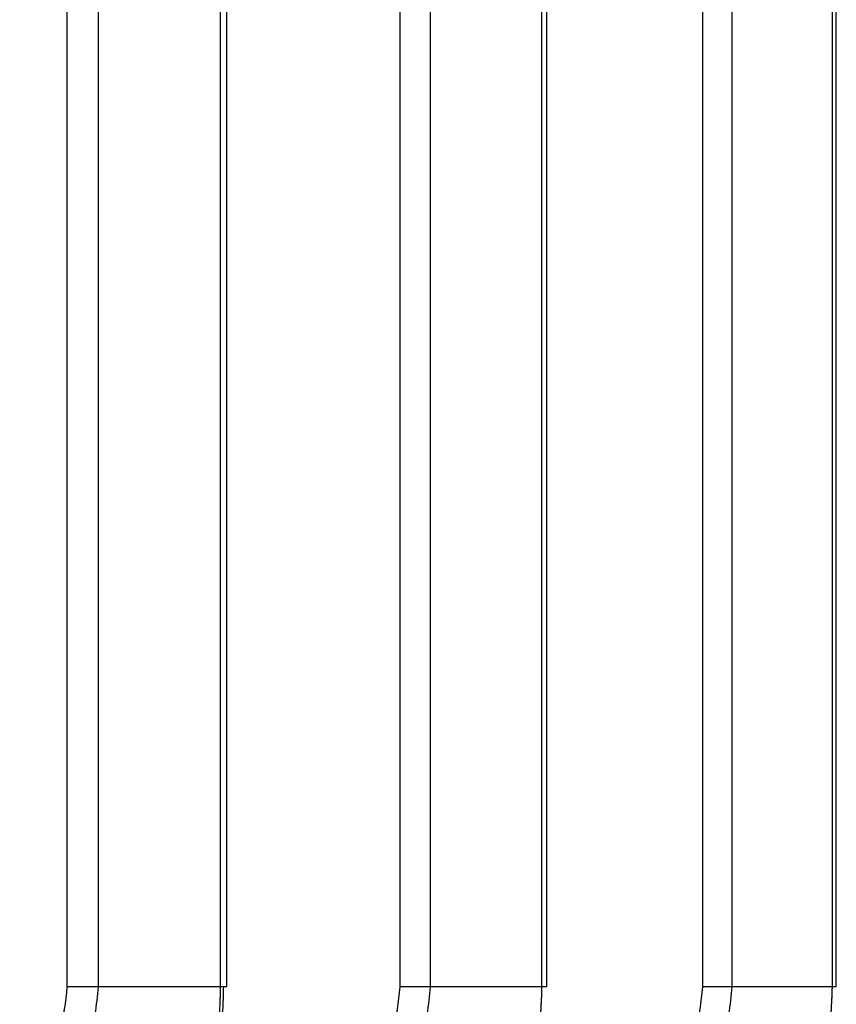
# Paper-space layout 'Dim Drawing' of a CAD drawing. Header units: inches. Extents: x 0.1 to 16.9, y 0.1 to 10.9.
# Tile 59 of 256: x 3.036328 to 3.03717, y 3.668759 to 3.669775. Entities that reach past the tile are written whole.
import ezdxf

# ---------------------------------------------------------------- set-up
doc = ezdxf.new("R2010")
doc.units = ezdxf.units.IN
doc.header["$MEASUREMENT"] = 0
doc.linetypes.add('PHANTOM', pattern=[0.49999999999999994, 0.25, -0.05, 0.05, -0.05, 0.05, -0.05])

psp = doc.layouts.new('Dim Drawing')

# ---------------------------------------------------------------- linework, layer by layer
at = {"color": 7, "linetype": 'Continuous', "lineweight": 25}
for p, q in [((3.036376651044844, 3.668777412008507), (3.036376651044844, 3.6731669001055)), ((3.036408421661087, 3.6731669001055), (3.036408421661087, 3.668777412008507)), ((3.036534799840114, 3.668777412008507), (3.036534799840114, 3.6731669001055)), ((3.03654109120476, 3.668777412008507), (3.03654109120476, 3.6731669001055)), ((3.036719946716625, 3.668777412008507), (3.036719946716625, 3.6731669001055)), ((3.036750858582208, 3.6731669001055), (3.036750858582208, 3.668777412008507)), ((3.036866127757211, 3.668777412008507), (3.036866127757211, 3.6731669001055)), ((3.036871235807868, 3.668777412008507), (3.036871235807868, 3.6731669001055)), ((3.037031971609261, 3.668777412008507), (3.037031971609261, 3.6731669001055)), ((3.037061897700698, 3.6731669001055), (3.037061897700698, 3.668777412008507)), ((3.037165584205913, 3.668777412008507), (3.037165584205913, 3.6731669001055)), ((3.037169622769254, 3.668777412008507), (3.037169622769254, 3.6731669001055)), ((3.036408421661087, 3.668777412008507), (3.036376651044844, 3.668777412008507)), ((3.036534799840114, 3.668777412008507), (3.036408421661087, 3.668777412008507)), ((3.03654109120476, 3.668777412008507), (3.036534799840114, 3.668777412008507)), ((3.036750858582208, 3.668777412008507), (3.036719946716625, 3.668777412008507)), ((3.036866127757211, 3.668777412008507), (3.036750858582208, 3.668777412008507)), ((3.036871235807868, 3.668777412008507), (3.036866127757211, 3.668777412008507)), ((3.037061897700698, 3.668777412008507), (3.037031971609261, 3.668777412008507)), ((3.037165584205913, 3.668777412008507), (3.037061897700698, 3.668777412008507)), ((3.037169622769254, 3.668777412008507), (3.037165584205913, 3.668777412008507))]:
    psp.add_line(p, q, dxfattribs=at)
at = {"color": 7, "linetype": 'PHANTOM', "lineweight": 18}
for p, q in [((3.036376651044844, 3.668777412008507), (3.036376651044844, 3.6731669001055)), ((3.036376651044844, 3.668777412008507), (3.036376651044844, 3.6731669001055)), ((3.036376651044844, 3.668777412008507), (3.036376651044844, 3.6731669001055)), ((3.036408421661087, 3.6731669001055), (3.036408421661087, 3.668777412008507)), ((3.036408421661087, 3.6731669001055), (3.036408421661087, 3.668777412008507)), ((3.036408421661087, 3.6731669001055), (3.036408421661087, 3.668777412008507)), ((3.036534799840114, 3.668777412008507), (3.036534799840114, 3.6731669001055)), ((3.036534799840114, 3.668777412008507), (3.036534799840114, 3.6731669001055)), ((3.036534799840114, 3.668777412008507), (3.036534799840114, 3.6731669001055)), ((3.03654109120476, 3.668777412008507), (3.03654109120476, 3.6731669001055)), ((3.03654109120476, 3.668777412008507), (3.03654109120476, 3.6731669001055)), ((3.03654109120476, 3.668777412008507), (3.03654109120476, 3.6731669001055)), ((3.036719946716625, 3.668777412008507), (3.036719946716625, 3.6731669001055)), ((3.036719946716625, 3.668777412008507), (3.036719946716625, 3.6731669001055)), ((3.036719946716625, 3.668777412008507), (3.036719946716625, 3.6731669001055)), ((3.036750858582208, 3.6731669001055), (3.036750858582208, 3.668777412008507)), ((3.036750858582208, 3.6731669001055), (3.036750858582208, 3.668777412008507)), ((3.036750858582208, 3.6731669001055), (3.036750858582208, 3.668777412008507)), ((3.036866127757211, 3.668777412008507), (3.036866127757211, 3.6731669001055)), ((3.036866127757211, 3.668777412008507), (3.036866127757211, 3.6731669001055)), ((3.036866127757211, 3.668777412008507), (3.036866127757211, 3.6731669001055)), ((3.036871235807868, 3.668777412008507), (3.036871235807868, 3.6731669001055)), ((3.036871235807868, 3.668777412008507), (3.036871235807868, 3.6731669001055)), ((3.036871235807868, 3.668777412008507), (3.036871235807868, 3.6731669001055)), ((3.037031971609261, 3.668777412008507), (3.037031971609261, 3.6731669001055)), ((3.037031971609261, 3.668777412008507), (3.037031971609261, 3.6731669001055)), ((3.037031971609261, 3.668777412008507), (3.037031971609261, 3.6731669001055)), ((3.037061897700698, 3.6731669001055), (3.037061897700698, 3.668777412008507)), ((3.037061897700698, 3.6731669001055), (3.037061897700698, 3.668777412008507)), ((3.037061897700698, 3.6731669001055), (3.037061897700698, 3.668777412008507)), ((3.037165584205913, 3.668777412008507), (3.037165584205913, 3.6731669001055)), ((3.037165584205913, 3.668777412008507), (3.037165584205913, 3.6731669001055)), ((3.037165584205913, 3.668777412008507), (3.037165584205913, 3.6731669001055)), ((3.037169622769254, 3.668777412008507), (3.037169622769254, 3.6731669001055)), ((3.037169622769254, 3.668777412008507), (3.037169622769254, 3.6731669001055)), ((3.037169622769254, 3.668777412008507), (3.037169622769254, 3.6731669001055)), ((3.036408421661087, 3.668777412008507), (3.036376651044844, 3.668777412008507)), ((3.036408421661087, 3.668777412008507), (3.036376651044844, 3.668777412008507)), ((3.036408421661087, 3.668777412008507), (3.036376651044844, 3.668777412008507)), ((3.036534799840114, 3.668777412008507), (3.036408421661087, 3.668777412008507)), ((3.036534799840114, 3.668777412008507), (3.036408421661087, 3.668777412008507)), ((3.036534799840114, 3.668777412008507), (3.036408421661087, 3.668777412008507)), ((3.03654109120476, 3.668777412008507), (3.036534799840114, 3.668777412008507)), ((3.03654109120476, 3.668777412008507), (3.036534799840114, 3.668777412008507)), ((3.03654109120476, 3.668777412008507), (3.036534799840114, 3.668777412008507)), ((3.036750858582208, 3.668777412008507), (3.036719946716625, 3.668777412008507)), ((3.036750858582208, 3.668777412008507), (3.036719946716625, 3.668777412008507)), ((3.036750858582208, 3.668777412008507), (3.036719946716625, 3.668777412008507)), ((3.036866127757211, 3.668777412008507), (3.036750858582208, 3.668777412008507)), ((3.036866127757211, 3.668777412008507), (3.036750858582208, 3.668777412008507)), ((3.036866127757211, 3.668777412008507), (3.036750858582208, 3.668777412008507)), ((3.036871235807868, 3.668777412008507), (3.036866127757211, 3.668777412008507)), ((3.036871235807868, 3.668777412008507), (3.036866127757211, 3.668777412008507)), ((3.036871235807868, 3.668777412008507), (3.036866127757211, 3.668777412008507)), ((3.037061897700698, 3.668777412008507), (3.037031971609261, 3.668777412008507)), ((3.037061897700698, 3.668777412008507), (3.037031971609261, 3.668777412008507)), ((3.037061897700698, 3.668777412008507), (3.037031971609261, 3.668777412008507)), ((3.037165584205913, 3.668777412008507), (3.037061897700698, 3.668777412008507)), ((3.037165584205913, 3.668777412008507), (3.037061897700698, 3.668777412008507)), ((3.037165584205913, 3.668777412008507), (3.037061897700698, 3.668777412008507)), ((3.037169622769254, 3.668777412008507), (3.037165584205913, 3.668777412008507)), ((3.037169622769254, 3.668777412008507), (3.037165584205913, 3.668777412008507)), ((3.037169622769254, 3.668777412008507), (3.037165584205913, 3.668777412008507))]:
    psp.add_line(p, q, dxfattribs=at)
at = {"color": 7, "linetype": 'Continuous', "lineweight": 25}
for points, knots in [([(3.036327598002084, 3.66867069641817), (3.036334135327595, 3.668677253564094), (3.036351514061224, 3.66869468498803), (3.036371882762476, 3.668730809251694), (3.036375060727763, 3.668761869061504), (3.036376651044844, 3.668777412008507)], [0, 0, 0, 0, 0.2315050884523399, 0.6154298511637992, 1, 1, 1, 1]), ([(3.036408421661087, 3.668777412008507), (3.036406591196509, 3.668758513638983), (3.036402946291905, 3.668720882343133), (3.036379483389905, 3.668676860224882), (3.036359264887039, 3.668655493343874), (3.036351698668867, 3.668647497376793)], [0, 0, 0, 0, 0.3869935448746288, 0.770599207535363, 1, 1, 1, 1]), ([(3.036504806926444, 3.668647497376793), (3.036511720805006, 3.66866239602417), (3.036525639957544, 3.668692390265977), (3.036533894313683, 3.668740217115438), (3.036534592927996, 3.668768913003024), (3.036534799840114, 3.668777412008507)], [0, 0, 0, 0, 0.4099050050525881, 0.8252285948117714, 1, 1, 1, 1]), ([(3.036537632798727, 3.668777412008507), (3.036537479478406, 3.668770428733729), (3.03653696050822, 3.668746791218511), (3.036530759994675, 3.668707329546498), (3.036520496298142, 3.668682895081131), (3.036515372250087, 3.66867069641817)], [0, 0, 0, 0, 0.1735354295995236, 0.5873958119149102, 1, 1, 1, 1]), ([(3.036670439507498, 3.66867069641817), (3.036677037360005, 3.668677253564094), (3.036694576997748, 3.66869468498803), (3.036715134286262, 3.668730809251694), (3.03671834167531, 3.668761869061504), (3.036719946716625, 3.668777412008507)], [0, 0, 0, 0, 0.23150508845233, 0.6154298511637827, 1, 1, 1, 1]), ([(3.036750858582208, 3.668777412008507), (3.036749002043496, 3.668758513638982), (3.036745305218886, 3.668720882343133), (3.036721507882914, 3.668676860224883), (3.036701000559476, 3.668655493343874), (3.036693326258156, 3.668647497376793)], [0, 0, 0, 0, 0.386993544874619, 0.7705992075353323, 1, 1, 1, 1]), ([(3.03683297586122, 3.668647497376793), (3.036840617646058, 3.66866239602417), (3.036856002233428, 3.668692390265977), (3.036865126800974, 3.668740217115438), (3.036865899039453, 3.668768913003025), (3.036866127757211, 3.668777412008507)], [0, 0, 0, 0, 0.4099050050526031, 0.8252285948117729, 0.9999999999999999, 0.9999999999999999, 0.9999999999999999, 0.9999999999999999]), ([(3.036982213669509, 3.66867069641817), (3.036988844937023, 3.668677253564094), (3.037006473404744, 3.66869468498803), (3.037027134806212, 3.668730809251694), (3.03703035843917, 3.668761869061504), (3.037031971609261, 3.668777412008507)], [0, 0, 0, 0, 0.2315050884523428, 0.6154298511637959, 1, 1, 1, 1]), ([(3.037061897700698, 3.668777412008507), (3.037060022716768, 3.668758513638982), (3.037056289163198, 3.668720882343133), (3.03703225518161, 3.668676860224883), (3.037011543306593, 3.668655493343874), (3.037003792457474, 3.668647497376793)], [0, 0, 0, 0, 0.3869935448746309, 0.7705992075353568, 1, 1, 1, 1]), ([(3.037129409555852, 3.668647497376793), (3.037137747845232, 3.66866239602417), (3.037154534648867, 3.668692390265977), (3.037164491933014, 3.668740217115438), (3.037165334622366, 3.668768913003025), (3.037165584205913, 3.668777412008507)], [0, 0, 0, 0, 0.4099050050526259, 0.825228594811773, 1, 1, 1, 1])]:
    psp.add_open_spline(points, degree=3, knots=knots, dxfattribs=at)
at = {"color": 7, "linetype": 'PHANTOM', "lineweight": 18}
for points, knots in [([(3.036327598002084, 3.66867069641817), (3.036334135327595, 3.668677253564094), (3.036351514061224, 3.66869468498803), (3.036371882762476, 3.668730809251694), (3.036375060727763, 3.668761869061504), (3.036376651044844, 3.668777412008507)], [0, 0, 0, 0, 0.2315050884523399, 0.6154298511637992, 1, 1, 1, 1]), ([(3.036327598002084, 3.66867069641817), (3.036334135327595, 3.668677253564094), (3.036351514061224, 3.66869468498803), (3.036371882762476, 3.668730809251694), (3.036375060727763, 3.668761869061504), (3.036376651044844, 3.668777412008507)], [0, 0, 0, 0, 0.2315050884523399, 0.6154298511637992, 1, 1, 1, 1]), ([(3.036327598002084, 3.66867069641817), (3.036334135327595, 3.668677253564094), (3.036351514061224, 3.66869468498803), (3.036371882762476, 3.668730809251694), (3.036375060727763, 3.668761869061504), (3.036376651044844, 3.668777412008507)], [0, 0, 0, 0, 0.2315050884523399, 0.6154298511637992, 1, 1, 1, 1]), ([(3.036408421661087, 3.668777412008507), (3.036406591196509, 3.668758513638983), (3.036402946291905, 3.668720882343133), (3.036379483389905, 3.668676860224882), (3.036359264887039, 3.668655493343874), (3.036351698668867, 3.668647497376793)], [0, 0, 0, 0, 0.3869935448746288, 0.770599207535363, 1, 1, 1, 1]), ([(3.036408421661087, 3.668777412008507), (3.036406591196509, 3.668758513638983), (3.036402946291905, 3.668720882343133), (3.036379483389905, 3.668676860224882), (3.036359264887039, 3.668655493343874), (3.036351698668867, 3.668647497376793)], [0, 0, 0, 0, 0.3869935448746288, 0.770599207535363, 1, 1, 1, 1]), ([(3.036408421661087, 3.668777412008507), (3.036406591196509, 3.668758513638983), (3.036402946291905, 3.668720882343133), (3.036379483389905, 3.668676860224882), (3.036359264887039, 3.668655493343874), (3.036351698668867, 3.668647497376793)], [0, 0, 0, 0, 0.3869935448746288, 0.770599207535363, 1, 1, 1, 1]), ([(3.036504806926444, 3.668647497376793), (3.036511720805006, 3.66866239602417), (3.036525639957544, 3.668692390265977), (3.036533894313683, 3.668740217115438), (3.036534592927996, 3.668768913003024), (3.036534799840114, 3.668777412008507)], [0, 0, 0, 0, 0.4099050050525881, 0.8252285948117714, 1, 1, 1, 1]), ([(3.036504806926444, 3.668647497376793), (3.036511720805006, 3.66866239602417), (3.036525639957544, 3.668692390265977), (3.036533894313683, 3.668740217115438), (3.036534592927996, 3.668768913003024), (3.036534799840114, 3.668777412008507)], [0, 0, 0, 0, 0.4099050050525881, 0.8252285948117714, 1, 1, 1, 1]), ([(3.036504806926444, 3.668647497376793), (3.036511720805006, 3.66866239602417), (3.036525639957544, 3.668692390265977), (3.036533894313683, 3.668740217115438), (3.036534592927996, 3.668768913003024), (3.036534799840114, 3.668777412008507)], [0, 0, 0, 0, 0.4099050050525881, 0.8252285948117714, 1, 1, 1, 1]), ([(3.036537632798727, 3.668777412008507), (3.036537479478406, 3.668770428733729), (3.03653696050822, 3.668746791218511), (3.036530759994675, 3.668707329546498), (3.036520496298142, 3.668682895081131), (3.036515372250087, 3.66867069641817)], [0, 0, 0, 0, 0.1735354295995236, 0.5873958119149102, 1, 1, 1, 1]), ([(3.036537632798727, 3.668777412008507), (3.036537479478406, 3.668770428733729), (3.03653696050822, 3.668746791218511), (3.036530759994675, 3.668707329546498), (3.036520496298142, 3.668682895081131), (3.036515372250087, 3.66867069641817)], [0, 0, 0, 0, 0.1735354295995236, 0.5873958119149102, 1, 1, 1, 1]), ([(3.036537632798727, 3.668777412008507), (3.036537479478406, 3.668770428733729), (3.03653696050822, 3.668746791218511), (3.036530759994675, 3.668707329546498), (3.036520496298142, 3.668682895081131), (3.036515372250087, 3.66867069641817)], [0, 0, 0, 0, 0.1735354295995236, 0.5873958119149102, 1, 1, 1, 1]), ([(3.036670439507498, 3.66867069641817), (3.036677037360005, 3.668677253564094), (3.036694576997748, 3.66869468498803), (3.036715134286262, 3.668730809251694), (3.03671834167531, 3.668761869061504), (3.036719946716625, 3.668777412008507)], [0, 0, 0, 0, 0.23150508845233, 0.6154298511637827, 1, 1, 1, 1]), ([(3.036670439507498, 3.66867069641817), (3.036677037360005, 3.668677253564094), (3.036694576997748, 3.66869468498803), (3.036715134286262, 3.668730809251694), (3.03671834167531, 3.668761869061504), (3.036719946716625, 3.668777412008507)], [0, 0, 0, 0, 0.23150508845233, 0.6154298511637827, 1, 1, 1, 1]), ([(3.036670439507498, 3.66867069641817), (3.036677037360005, 3.668677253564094), (3.036694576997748, 3.66869468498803), (3.036715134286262, 3.668730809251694), (3.03671834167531, 3.668761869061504), (3.036719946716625, 3.668777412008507)], [0, 0, 0, 0, 0.23150508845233, 0.6154298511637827, 1, 1, 1, 1]), ([(3.036750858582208, 3.668777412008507), (3.036749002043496, 3.668758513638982), (3.036745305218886, 3.668720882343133), (3.036721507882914, 3.668676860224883), (3.036701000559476, 3.668655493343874), (3.036693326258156, 3.668647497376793)], [0, 0, 0, 0, 0.386993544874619, 0.7705992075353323, 1, 1, 1, 1]), ([(3.036750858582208, 3.668777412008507), (3.036749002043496, 3.668758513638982), (3.036745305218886, 3.668720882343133), (3.036721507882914, 3.668676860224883), (3.036701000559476, 3.668655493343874), (3.036693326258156, 3.668647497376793)], [0, 0, 0, 0, 0.386993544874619, 0.7705992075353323, 1, 1, 1, 1]), ([(3.036750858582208, 3.668777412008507), (3.036749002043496, 3.668758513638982), (3.036745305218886, 3.668720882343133), (3.036721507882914, 3.668676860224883), (3.036701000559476, 3.668655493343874), (3.036693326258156, 3.668647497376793)], [0, 0, 0, 0, 0.386993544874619, 0.7705992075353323, 1, 1, 1, 1]), ([(3.03683297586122, 3.668647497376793), (3.036840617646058, 3.66866239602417), (3.036856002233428, 3.668692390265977), (3.036865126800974, 3.668740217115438), (3.036865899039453, 3.668768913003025), (3.036866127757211, 3.668777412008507)], [0, 0, 0, 0, 0.4099050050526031, 0.8252285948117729, 0.9999999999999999, 0.9999999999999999, 0.9999999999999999, 0.9999999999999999]), ([(3.03683297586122, 3.668647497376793), (3.036840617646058, 3.66866239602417), (3.036856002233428, 3.668692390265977), (3.036865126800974, 3.668740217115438), (3.036865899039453, 3.668768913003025), (3.036866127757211, 3.668777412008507)], [0, 0, 0, 0, 0.4099050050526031, 0.8252285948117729, 0.9999999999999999, 0.9999999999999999, 0.9999999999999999, 0.9999999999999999]), ([(3.03683297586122, 3.668647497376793), (3.036840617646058, 3.66866239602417), (3.036856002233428, 3.668692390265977), (3.036865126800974, 3.668740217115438), (3.036865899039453, 3.668768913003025), (3.036866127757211, 3.668777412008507)], [0, 0, 0, 0, 0.4099050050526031, 0.8252285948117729, 0.9999999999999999, 0.9999999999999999, 0.9999999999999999, 0.9999999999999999]), ([(3.036982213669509, 3.66867069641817), (3.036988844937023, 3.668677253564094), (3.037006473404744, 3.66869468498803), (3.037027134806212, 3.668730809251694), (3.03703035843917, 3.668761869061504), (3.037031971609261, 3.668777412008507)], [0, 0, 0, 0, 0.2315050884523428, 0.6154298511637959, 1, 1, 1, 1]), ([(3.036982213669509, 3.66867069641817), (3.036988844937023, 3.668677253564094), (3.037006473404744, 3.66869468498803), (3.037027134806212, 3.668730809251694), (3.03703035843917, 3.668761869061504), (3.037031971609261, 3.668777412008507)], [0, 0, 0, 0, 0.2315050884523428, 0.6154298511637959, 1, 1, 1, 1]), ([(3.036982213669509, 3.66867069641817), (3.036988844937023, 3.668677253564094), (3.037006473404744, 3.66869468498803), (3.037027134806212, 3.668730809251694), (3.03703035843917, 3.668761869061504), (3.037031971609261, 3.668777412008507)], [0, 0, 0, 0, 0.2315050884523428, 0.6154298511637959, 1, 1, 1, 1]), ([(3.037061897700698, 3.668777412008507), (3.037060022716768, 3.668758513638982), (3.037056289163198, 3.668720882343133), (3.03703225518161, 3.668676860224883), (3.037011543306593, 3.668655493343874), (3.037003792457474, 3.668647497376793)], [0, 0, 0, 0, 0.3869935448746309, 0.7705992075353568, 1, 1, 1, 1]), ([(3.037061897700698, 3.668777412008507), (3.037060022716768, 3.668758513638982), (3.037056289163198, 3.668720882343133), (3.03703225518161, 3.668676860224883), (3.037011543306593, 3.668655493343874), (3.037003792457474, 3.668647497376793)], [0, 0, 0, 0, 0.3869935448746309, 0.7705992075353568, 1, 1, 1, 1]), ([(3.037061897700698, 3.668777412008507), (3.037060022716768, 3.668758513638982), (3.037056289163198, 3.668720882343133), (3.03703225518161, 3.668676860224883), (3.037011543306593, 3.668655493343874), (3.037003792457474, 3.668647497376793)], [0, 0, 0, 0, 0.3869935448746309, 0.7705992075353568, 1, 1, 1, 1]), ([(3.037129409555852, 3.668647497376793), (3.037137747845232, 3.66866239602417), (3.037154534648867, 3.668692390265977), (3.037164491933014, 3.668740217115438), (3.037165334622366, 3.668768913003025), (3.037165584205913, 3.668777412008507)], [0, 0, 0, 0, 0.4099050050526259, 0.825228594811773, 1, 1, 1, 1]), ([(3.037129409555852, 3.668647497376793), (3.037137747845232, 3.66866239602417), (3.037154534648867, 3.668692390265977), (3.037164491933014, 3.668740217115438), (3.037165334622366, 3.668768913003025), (3.037165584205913, 3.668777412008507)], [0, 0, 0, 0, 0.4099050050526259, 0.825228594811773, 1, 1, 1, 1]), ([(3.037129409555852, 3.668647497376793), (3.037137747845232, 3.66866239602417), (3.037154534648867, 3.668692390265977), (3.037164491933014, 3.668740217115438), (3.037165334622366, 3.668768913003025), (3.037165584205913, 3.668777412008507)], [0, 0, 0, 0, 0.4099050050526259, 0.825228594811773, 1, 1, 1, 1])]:
    psp.add_open_spline(points, degree=3, knots=knots, dxfattribs=at)

doc.saveas('drawing.dxf')
